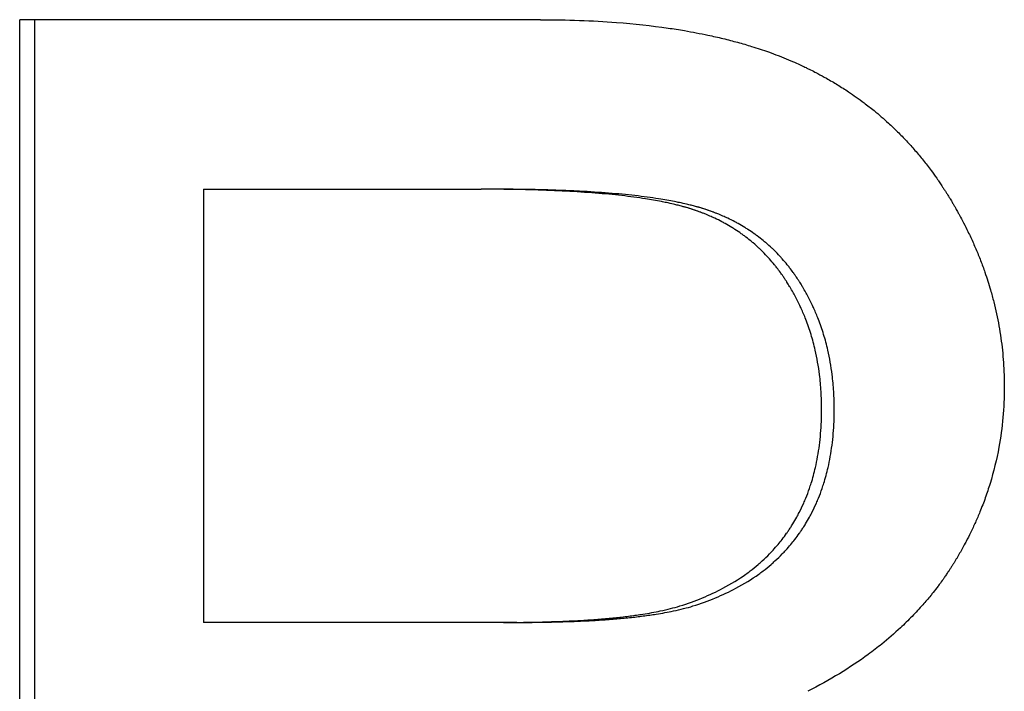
# Paper-space layout 'Layout1' of a CAD drawing. Extents: x -4 to 4, y -0.26 to 6.92.
# Tile 2 of 9: x -0.8 to -0.63, y 1.01 to 1.12. Entities that reach past the tile are written whole.
import ezdxf

# ---------------------------------------------------------------- set-up
doc = ezdxf.new("R2010")
doc.units = 0
doc.header["$MEASUREMENT"] = 0
doc.layers.get('0').update_dxf_attribs({"linetype": 'CONTINUOUS'})

psp = doc.layouts.get("Layout1")

# ---------------------------------------------------------------- linework, layer by layer
for p, q in [((-0.70865, 1.1249), (-0.79939, 1.1249)), ((-0.79939, 0.8749), (-0.79939, 1.1249)), ((-0.76738, 1.09537), (-0.76738, 1.01991)), ((-0.76738, 1.09537), (-0.71902, 1.09537)), ((-0.71662, 1.09537), (-0.71902, 1.09537)), ((-0.71513, 1.01991), (-0.76738, 1.01991)), ((-0.71275, 1.01991), (-0.71513, 1.01991))]:
    psp.add_line(p, q)
psp.add_open_spline([(-0.79673, 0.8749), (-0.79673, 0.95824), (-0.79673, 1.04157), (-0.79673, 1.1249)], degree=3)
for points, knots in [([(-0.70865, 1.1249), (-0.70634, 1.1249), (-0.70408, 1.12487), (-0.70188, 1.12479), (-0.69968, 1.12471), (-0.69753, 1.12459), (-0.69544, 1.12443), (-0.69231, 1.12419), (-0.6893, 1.12386), (-0.68642, 1.12345), (-0.68546, 1.12331), (-0.68452, 1.12316), (-0.68359, 1.123), (-0.68219, 1.12276), (-0.68082, 1.1225), (-0.67949, 1.12222), (-0.67904, 1.12212), (-0.6786, 1.12203), (-0.67817, 1.12193), (-0.67729, 1.12173), (-0.67643, 1.12152), (-0.67558, 1.1213), (-0.67516, 1.12119), (-0.67474, 1.12108), (-0.67432, 1.12097), (-0.67349, 1.12074), (-0.67267, 1.1205), (-0.67187, 1.12025), (-0.67087, 1.11994), (-0.66988, 1.11962), (-0.66892, 1.11928), (-0.66835, 1.11907), (-0.66778, 1.11886), (-0.66722, 1.11864), (-0.66703, 1.11857), (-0.66684, 1.1185), (-0.66666, 1.11843), (-0.6661, 1.11821), (-0.66556, 1.11798), (-0.66502, 1.11775), (-0.66493, 1.11771), (-0.66484, 1.11767), (-0.66475, 1.11764), (-0.6643, 1.11744), (-0.66386, 1.11724), (-0.66342, 1.11704), (-0.66334, 1.117), (-0.66325, 1.11696), (-0.66316, 1.11692), (-0.6629, 1.1168), (-0.66264, 1.11668), (-0.66238, 1.11655), (-0.66221, 1.11647), (-0.66204, 1.11638), (-0.66186, 1.1163), (-0.66152, 1.11613), (-0.66118, 1.11596), (-0.66084, 1.11578), (-0.66067, 1.1157), (-0.66051, 1.11561), (-0.66034, 1.11552), (-0.65983, 1.11525), (-0.65934, 1.11498), (-0.65884, 1.1147), (-0.65852, 1.11452), (-0.65819, 1.11433), (-0.65787, 1.11414), (-0.65722, 1.11376), (-0.65658, 1.11337), (-0.65595, 1.11297), (-0.65564, 1.11276), (-0.65533, 1.11256), (-0.65502, 1.11235), (-0.65409, 1.11174), (-0.65318, 1.11109), (-0.65229, 1.11043), (-0.6517, 1.10998), (-0.65112, 1.10953), (-0.65055, 1.10906), (-0.64969, 1.10837), (-0.64886, 1.10764), (-0.64804, 1.1069), (-0.64777, 1.10665), (-0.6475, 1.1064), (-0.64724, 1.10615), (-0.6467, 1.10564), (-0.64618, 1.10512), (-0.64567, 1.10459), (-0.64541, 1.10433), (-0.64516, 1.10406), (-0.6449, 1.10379), (-0.6444, 1.10325), (-0.6439, 1.1027), (-0.64342, 1.10214), (-0.64317, 1.10186), (-0.64293, 1.10158), (-0.6427, 1.10129), (-0.64222, 1.10072), (-0.64175, 1.10014), (-0.6413, 1.09955), (-0.64107, 1.09926), (-0.64084, 1.09896), (-0.64062, 1.09866), (-0.64028, 1.0982), (-0.63995, 1.09775), (-0.63963, 1.09728), (-0.63952, 1.09713), (-0.63941, 1.09697), (-0.63931, 1.09682), (-0.63915, 1.09658), (-0.63899, 1.09635), (-0.63883, 1.09611), (-0.63878, 1.09603), (-0.63872, 1.09595), (-0.63867, 1.09587), (-0.63857, 1.09572), (-0.63846, 1.09556), (-0.63836, 1.0954), (-0.63831, 1.09532), (-0.63826, 1.09524), (-0.6382, 1.09516), (-0.6381, 1.095), (-0.638, 1.09483), (-0.6379, 1.09467), (-0.63785, 1.09459), (-0.6378, 1.09451), (-0.63774, 1.09443), (-0.63764, 1.09427), (-0.63754, 1.0941), (-0.63744, 1.09394), (-0.63739, 1.09386), (-0.63734, 1.09378), (-0.63729, 1.09369), (-0.63715, 1.09345), (-0.637, 1.0932), (-0.63685, 1.09296), (-0.63676, 1.09279), (-0.63666, 1.09263), (-0.63657, 1.09246), (-0.63652, 1.09238), (-0.63647, 1.0923), (-0.63642, 1.09222), (-0.63628, 1.09197), (-0.63614, 1.09172), (-0.636, 1.09147), (-0.63591, 1.09131), (-0.63582, 1.09114), (-0.63573, 1.09098), (-0.63555, 1.09065), (-0.63537, 1.09032), (-0.6352, 1.08999), (-0.63511, 1.08982), (-0.63502, 1.08965), (-0.63494, 1.08949), (-0.63468, 1.08899), (-0.63443, 1.08849), (-0.63418, 1.08799), (-0.63402, 1.08765), (-0.63386, 1.08732), (-0.63371, 1.08699), (-0.63339, 1.08632), (-0.63309, 1.08564), (-0.63281, 1.08497), (-0.63266, 1.08463), (-0.63252, 1.0843), (-0.63239, 1.08396), (-0.63211, 1.08328), (-0.63185, 1.0826), (-0.6316, 1.08192), (-0.63147, 1.08158), (-0.63135, 1.08124), (-0.63123, 1.0809), (-0.63088, 1.07988), (-0.63055, 1.07885), (-0.63025, 1.07782), (-0.63005, 1.07713), (-0.62986, 1.07644), (-0.62969, 1.07574), (-0.62934, 1.07436), (-0.62904, 1.07296), (-0.62879, 1.07156), (-0.62866, 1.07086), (-0.62855, 1.07015), (-0.62845, 1.06945), (-0.62825, 1.06804), (-0.6281, 1.06662), (-0.628, 1.06519), (-0.6279, 1.06376), (-0.62785, 1.06233), (-0.62785, 1.06088)], [0, 0, 0, 0, 0.125, 0.125, 0.125, 0.25, 0.25, 0.25, 0.4375, 0.4375, 0.4375, 0.5, 0.5, 0.5, 0.59375, 0.59375, 0.59375, 0.625, 0.625, 0.625, 0.6875, 0.6875, 0.6875, 0.71875, 0.71875, 0.71875, 0.78125, 0.78125, 0.78125, 0.859375, 0.859375, 0.859375, 0.90625, 0.90625, 0.90625, 0.921875, 0.921875, 0.921875, 0.96875, 0.96875, 0.96875, 0.976562, 0.976562, 0.976562, 1.015625, 1.015625, 1.015625, 1.023438, 1.023438, 1.023438, 1.046875, 1.046875, 1.046875, 1.0625, 1.0625, 1.0625, 1.09375, 1.09375, 1.09375, 1.109375, 1.109375, 1.109375, 1.15625, 1.15625, 1.15625, 1.1875, 1.1875, 1.1875, 1.25, 1.25, 1.25, 1.28125, 1.28125, 1.28125, 1.375, 1.375, 1.375, 1.4375, 1.4375, 1.4375, 1.53125, 1.53125, 1.53125, 1.5625, 1.5625, 1.5625, 1.625, 1.625, 1.625, 1.65625, 1.65625, 1.65625, 1.71875, 1.71875, 1.71875, 1.75, 1.75, 1.75, 1.8125, 1.8125, 1.8125, 1.84375, 1.84375, 1.84375, 1.890625, 1.890625, 1.890625, 1.90625, 1.90625, 1.90625, 1.929688, 1.929688, 1.929688, 1.9375, 1.9375, 1.9375, 1.953125, 1.953125, 1.953125, 1.960938, 1.960938, 1.960938, 1.976562, 1.976562, 1.976562, 1.984375, 1.984375, 1.984375, 2, 2, 2, 2.007812, 2.007812, 2.007812, 2.03125, 2.03125, 2.03125, 2.046875, 2.046875, 2.046875, 2.054688, 2.054688, 2.054688, 2.078125, 2.078125, 2.078125, 2.09375, 2.09375, 2.09375, 2.125, 2.125, 2.125, 2.140625, 2.140625, 2.140625, 2.1875, 2.1875, 2.1875, 2.21875, 2.21875, 2.21875, 2.28125, 2.28125, 2.28125, 2.3125, 2.3125, 2.3125, 2.375, 2.375, 2.375, 2.40625, 2.40625, 2.40625, 2.5, 2.5, 2.5, 2.5625, 2.5625, 2.5625, 2.6875, 2.6875, 2.6875, 2.75, 2.75, 2.75, 2.875, 2.875, 2.875, 3, 3, 3, 3]), ([(-0.65968, 1.05707), (-0.65968, 1.0581), (-0.65971, 1.05912), (-0.65977, 1.06012), (-0.65983, 1.06112), (-0.65992, 1.06211), (-0.66004, 1.06308), (-0.66022, 1.06453), (-0.66048, 1.06595), (-0.6608, 1.06734), (-0.6609, 1.0678), (-0.66102, 1.06826), (-0.66114, 1.06872), (-0.66138, 1.06963), (-0.66166, 1.07052), (-0.66196, 1.0714), (-0.66211, 1.07184), (-0.66227, 1.07227), (-0.66244, 1.0727), (-0.66269, 1.07335), (-0.66296, 1.07399), (-0.66325, 1.07462), (-0.66334, 1.07483), (-0.66344, 1.07504), (-0.66354, 1.07525), (-0.66384, 1.07587), (-0.66415, 1.07649), (-0.66448, 1.07709), (-0.66454, 1.07719), (-0.66459, 1.07729), (-0.66465, 1.0774), (-0.66482, 1.0777), (-0.66499, 1.078), (-0.66517, 1.07829), (-0.6652, 1.07834), (-0.66523, 1.07839), (-0.66526, 1.07844), (-0.66541, 1.07869), (-0.66556, 1.07894), (-0.66571, 1.07918), (-0.66574, 1.07923), (-0.66578, 1.07928), (-0.66581, 1.07933), (-0.6659, 1.07947), (-0.66599, 1.07962), (-0.66609, 1.07976), (-0.66615, 1.07985), (-0.66622, 1.07995), (-0.66628, 1.08004), (-0.66631, 1.08009), (-0.66634, 1.08014), (-0.66638, 1.08018), (-0.66647, 1.08033), (-0.66657, 1.08047), (-0.66667, 1.0806), (-0.66674, 1.0807), (-0.6668, 1.08079), (-0.66687, 1.08088), (-0.66707, 1.08115), (-0.66727, 1.08142), (-0.66748, 1.08169), (-0.66762, 1.08187), (-0.66776, 1.08204), (-0.6679, 1.08222), (-0.66818, 1.08256), (-0.66847, 1.0829), (-0.66876, 1.08323), (-0.66891, 1.0834), (-0.66906, 1.08356), (-0.66921, 1.08373), (-0.66951, 1.08405), (-0.66982, 1.08437), (-0.67013, 1.08467), (-0.67029, 1.08483), (-0.67045, 1.08498), (-0.67061, 1.08513), (-0.67093, 1.08543), (-0.67126, 1.08572), (-0.67159, 1.08601), (-0.67176, 1.08615), (-0.67193, 1.08629), (-0.6721, 1.08643), (-0.67244, 1.08671), (-0.67278, 1.08698), (-0.67314, 1.08724), (-0.67331, 1.08737), (-0.67349, 1.0875), (-0.67367, 1.08763), (-0.67403, 1.08788), (-0.67439, 1.08813), (-0.67477, 1.08837), (-0.67495, 1.08849), (-0.67514, 1.08861), (-0.67533, 1.08872), (-0.67571, 1.08895), (-0.67609, 1.08918), (-0.67648, 1.08939), (-0.67668, 1.0895), (-0.67687, 1.08961), (-0.67707, 1.08971), (-0.67747, 1.08992), (-0.67787, 1.09012), (-0.67828, 1.09031), (-0.67849, 1.09041), (-0.6787, 1.09051), (-0.6789, 1.0906), (-0.67922, 1.09074), (-0.67953, 1.09087), (-0.67985, 1.091), (-0.67996, 1.09105), (-0.68007, 1.09109), (-0.68017, 1.09113), (-0.68033, 1.0912), (-0.6805, 1.09126), (-0.68066, 1.09132), (-0.68071, 1.09134), (-0.68077, 1.09136), (-0.68082, 1.09138), (-0.68093, 1.09142), (-0.68104, 1.09146), (-0.68115, 1.0915), (-0.6812, 1.09152), (-0.68126, 1.09154), (-0.68131, 1.09156), (-0.68142, 1.0916), (-0.68153, 1.09164), (-0.68165, 1.09168), (-0.6817, 1.0917), (-0.68176, 1.09171), (-0.68181, 1.09173), (-0.68192, 1.09177), (-0.68204, 1.09181), (-0.68215, 1.09184), (-0.6822, 1.09186), (-0.68226, 1.09188), (-0.68232, 1.0919), (-0.68243, 1.09194), (-0.68254, 1.09197), (-0.68266, 1.09201), (-0.68272, 1.09203), (-0.68278, 1.09204), (-0.68284, 1.09206), (-0.68295, 1.0921), (-0.68307, 1.09213), (-0.68319, 1.09217), (-0.68325, 1.09218), (-0.68331, 1.0922), (-0.68337, 1.09222), (-0.68355, 1.09227), (-0.68374, 1.09232), (-0.68392, 1.09237), (-0.68405, 1.09241), (-0.68417, 1.09244), (-0.6843, 1.09247), (-0.68456, 1.09254), (-0.68481, 1.09261), (-0.68508, 1.09267), (-0.68521, 1.0927), (-0.68534, 1.09273), (-0.68548, 1.09277), (-0.68588, 1.09286), (-0.6863, 1.09295), (-0.68672, 1.09304), (-0.68701, 1.0931), (-0.6873, 1.09316), (-0.68759, 1.09322), (-0.68847, 1.09339), (-0.6894, 1.09355), (-0.69038, 1.0937), (-0.69102, 1.0938), (-0.69169, 1.0939), (-0.69238, 1.09399), (-0.69376, 1.09418), (-0.69521, 1.09434), (-0.69675, 1.09449), (-0.69752, 1.09456), (-0.69831, 1.09463), (-0.69912, 1.09469), (-0.70073, 1.09482), (-0.70243, 1.09493), (-0.70421, 1.09503), (-0.70509, 1.09507), (-0.706, 1.09511), (-0.70693, 1.09515), (-0.70879, 1.09522), (-0.71072, 1.09528), (-0.71274, 1.09531), (-0.71475, 1.09535), (-0.71684, 1.09537), (-0.71902, 1.09537)], [0, 0, 0, 0, 0.125, 0.125, 0.125, 0.25, 0.25, 0.25, 0.4375, 0.4375, 0.4375, 0.5, 0.5, 0.5, 0.625, 0.625, 0.625, 0.6875, 0.6875, 0.6875, 0.78125, 0.78125, 0.78125, 0.8125, 0.8125, 0.8125, 0.90625, 0.90625, 0.90625, 0.921875, 0.921875, 0.921875, 0.96875, 0.96875, 0.96875, 0.976562, 0.976562, 0.976562, 1.015625, 1.015625, 1.015625, 1.023438, 1.023438, 1.023438, 1.046875, 1.046875, 1.046875, 1.0625, 1.0625, 1.0625, 1.070312, 1.070312, 1.070312, 1.09375, 1.09375, 1.09375, 1.109375, 1.109375, 1.109375, 1.15625, 1.15625, 1.15625, 1.1875, 1.1875, 1.1875, 1.25, 1.25, 1.25, 1.28125, 1.28125, 1.28125, 1.34375, 1.34375, 1.34375, 1.375, 1.375, 1.375, 1.4375, 1.4375, 1.4375, 1.46875, 1.46875, 1.46875, 1.53125, 1.53125, 1.53125, 1.5625, 1.5625, 1.5625, 1.625, 1.625, 1.625, 1.65625, 1.65625, 1.65625, 1.71875, 1.71875, 1.71875, 1.75, 1.75, 1.75, 1.8125, 1.8125, 1.8125, 1.84375, 1.84375, 1.84375, 1.890625, 1.890625, 1.890625, 1.90625, 1.90625, 1.90625, 1.929688, 1.929688, 1.929688, 1.9375, 1.9375, 1.9375, 1.953125, 1.953125, 1.953125, 1.960938, 1.960938, 1.960938, 1.976562, 1.976562, 1.976562, 1.984375, 1.984375, 1.984375, 2, 2, 2, 2.007812, 2.007812, 2.007812, 2.023438, 2.023438, 2.023438, 2.03125, 2.03125, 2.03125, 2.046875, 2.046875, 2.046875, 2.054688, 2.054688, 2.054688, 2.078125, 2.078125, 2.078125, 2.09375, 2.09375, 2.09375, 2.125, 2.125, 2.125, 2.140625, 2.140625, 2.140625, 2.1875, 2.1875, 2.1875, 2.21875, 2.21875, 2.21875, 2.3125, 2.3125, 2.3125, 2.375, 2.375, 2.375, 2.5, 2.5, 2.5, 2.5625, 2.5625, 2.5625, 2.6875, 2.6875, 2.6875, 2.75, 2.75, 2.75, 2.875, 2.875, 2.875, 3, 3, 3, 3]), ([(-0.65748, 1.05707), (-0.65748, 1.0581), (-0.65751, 1.05912), (-0.65757, 1.06012), (-0.65763, 1.06112), (-0.65772, 1.06211), (-0.65784, 1.06308), (-0.65802, 1.06453), (-0.65827, 1.06595), (-0.65859, 1.06734), (-0.6587, 1.0678), (-0.65881, 1.06826), (-0.65894, 1.06872), (-0.65918, 1.06963), (-0.65945, 1.07052), (-0.65976, 1.0714), (-0.65991, 1.07184), (-0.66007, 1.07227), (-0.66023, 1.0727), (-0.66049, 1.07335), (-0.66075, 1.07399), (-0.66104, 1.07462), (-0.66113, 1.07483), (-0.66123, 1.07504), (-0.66133, 1.07525), (-0.66162, 1.07587), (-0.66194, 1.07649), (-0.66227, 1.07709), (-0.66232, 1.07719), (-0.66238, 1.07729), (-0.66244, 1.0774), (-0.6626, 1.0777), (-0.66278, 1.078), (-0.66295, 1.07829), (-0.66298, 1.07834), (-0.66301, 1.07839), (-0.66304, 1.07844), (-0.66319, 1.07869), (-0.66334, 1.07894), (-0.66349, 1.07918), (-0.66353, 1.07923), (-0.66356, 1.07928), (-0.66359, 1.07933), (-0.66368, 1.07947), (-0.66377, 1.07962), (-0.66387, 1.07976), (-0.66393, 1.07985), (-0.664, 1.07995), (-0.66406, 1.08004), (-0.66409, 1.08009), (-0.66412, 1.08014), (-0.66416, 1.08018), (-0.66425, 1.08033), (-0.66435, 1.08047), (-0.66445, 1.0806), (-0.66451, 1.0807), (-0.66458, 1.08079), (-0.66465, 1.08088), (-0.66484, 1.08115), (-0.66505, 1.08142), (-0.66525, 1.08169), (-0.66539, 1.08187), (-0.66553, 1.08204), (-0.66567, 1.08222), (-0.66595, 1.08256), (-0.66624, 1.0829), (-0.66653, 1.08323), (-0.66668, 1.0834), (-0.66683, 1.08356), (-0.66698, 1.08373), (-0.66728, 1.08405), (-0.66759, 1.08437), (-0.6679, 1.08467), (-0.66806, 1.08483), (-0.66822, 1.08498), (-0.66837, 1.08513), (-0.66869, 1.08543), (-0.66902, 1.08572), (-0.66935, 1.08601), (-0.66952, 1.08615), (-0.66969, 1.08629), (-0.66986, 1.08643), (-0.67019, 1.08671), (-0.67054, 1.08698), (-0.67089, 1.08724), (-0.67107, 1.08737), (-0.67124, 1.0875), (-0.67142, 1.08763), (-0.67178, 1.08788), (-0.67215, 1.08813), (-0.67252, 1.08837), (-0.6727, 1.08849), (-0.67289, 1.08861), (-0.67308, 1.08872), (-0.67345, 1.08895), (-0.67384, 1.08918), (-0.67423, 1.08939), (-0.67442, 1.0895), (-0.67462, 1.08961), (-0.67482, 1.08971), (-0.67521, 1.08992), (-0.67561, 1.09012), (-0.67602, 1.09031), (-0.67623, 1.09041), (-0.67643, 1.09051), (-0.67664, 1.0906), (-0.67695, 1.09074), (-0.67727, 1.09087), (-0.67759, 1.091), (-0.67769, 1.09105), (-0.6778, 1.09109), (-0.67791, 1.09113), (-0.67807, 1.0912), (-0.67823, 1.09126), (-0.67839, 1.09132), (-0.67844, 1.09134), (-0.6785, 1.09136), (-0.67855, 1.09138), (-0.67866, 1.09142), (-0.67877, 1.09146), (-0.67888, 1.0915), (-0.67893, 1.09152), (-0.67899, 1.09154), (-0.67904, 1.09156), (-0.67915, 1.0916), (-0.67926, 1.09164), (-0.67937, 1.09168), (-0.67943, 1.0917), (-0.67948, 1.09171), (-0.67954, 1.09173), (-0.67965, 1.09177), (-0.67976, 1.09181), (-0.67987, 1.09184), (-0.67993, 1.09186), (-0.67999, 1.09188), (-0.68004, 1.0919), (-0.68016, 1.09194), (-0.68027, 1.09197), (-0.68039, 1.09201), (-0.68044, 1.09203), (-0.6805, 1.09204), (-0.68056, 1.09206), (-0.68068, 1.0921), (-0.68079, 1.09213), (-0.68091, 1.09217), (-0.68097, 1.09218), (-0.68103, 1.0922), (-0.68109, 1.09222), (-0.68127, 1.09227), (-0.68146, 1.09232), (-0.68164, 1.09237), (-0.68177, 1.09241), (-0.68189, 1.09244), (-0.68202, 1.09247), (-0.68227, 1.09254), (-0.68253, 1.09261), (-0.68279, 1.09267), (-0.68293, 1.0927), (-0.68306, 1.09273), (-0.68319, 1.09277), (-0.6836, 1.09286), (-0.68401, 1.09295), (-0.68444, 1.09304), (-0.68472, 1.0931), (-0.68501, 1.09316), (-0.6853, 1.09322), (-0.68618, 1.09339), (-0.6871, 1.09355), (-0.68807, 1.0937), (-0.68872, 1.0938), (-0.68939, 1.0939), (-0.69007, 1.09399), (-0.69145, 1.09418), (-0.6929, 1.09434), (-0.69443, 1.09449), (-0.6952, 1.09456), (-0.69598, 1.09463), (-0.69679, 1.09469), (-0.6984, 1.09482), (-0.70009, 1.09493), (-0.70186, 1.09503), (-0.70274, 1.09507), (-0.70365, 1.09511), (-0.70457, 1.09515), (-0.70642, 1.09522), (-0.70835, 1.09528), (-0.71036, 1.09531), (-0.71237, 1.09535), (-0.71445, 1.09537), (-0.71662, 1.09537)], [0, 0, 0, 0, 0.125, 0.125, 0.125, 0.25, 0.25, 0.25, 0.4375, 0.4375, 0.4375, 0.5, 0.5, 0.5, 0.625, 0.625, 0.625, 0.6875, 0.6875, 0.6875, 0.78125, 0.78125, 0.78125, 0.8125, 0.8125, 0.8125, 0.90625, 0.90625, 0.90625, 0.921875, 0.921875, 0.921875, 0.96875, 0.96875, 0.96875, 0.976562, 0.976562, 0.976562, 1.015625, 1.015625, 1.015625, 1.023438, 1.023438, 1.023438, 1.046875, 1.046875, 1.046875, 1.0625, 1.0625, 1.0625, 1.070312, 1.070312, 1.070312, 1.09375, 1.09375, 1.09375, 1.109375, 1.109375, 1.109375, 1.15625, 1.15625, 1.15625, 1.1875, 1.1875, 1.1875, 1.25, 1.25, 1.25, 1.28125, 1.28125, 1.28125, 1.34375, 1.34375, 1.34375, 1.375, 1.375, 1.375, 1.4375, 1.4375, 1.4375, 1.46875, 1.46875, 1.46875, 1.53125, 1.53125, 1.53125, 1.5625, 1.5625, 1.5625, 1.625, 1.625, 1.625, 1.65625, 1.65625, 1.65625, 1.71875, 1.71875, 1.71875, 1.75, 1.75, 1.75, 1.8125, 1.8125, 1.8125, 1.84375, 1.84375, 1.84375, 1.890625, 1.890625, 1.890625, 1.90625, 1.90625, 1.90625, 1.929688, 1.929688, 1.929688, 1.9375, 1.9375, 1.9375, 1.953125, 1.953125, 1.953125, 1.960938, 1.960938, 1.960938, 1.976562, 1.976562, 1.976562, 1.984375, 1.984375, 1.984375, 2, 2, 2, 2.007812, 2.007812, 2.007812, 2.023438, 2.023438, 2.023438, 2.03125, 2.03125, 2.03125, 2.046875, 2.046875, 2.046875, 2.054688, 2.054688, 2.054688, 2.078125, 2.078125, 2.078125, 2.09375, 2.09375, 2.09375, 2.125, 2.125, 2.125, 2.140625, 2.140625, 2.140625, 2.1875, 2.1875, 2.1875, 2.21875, 2.21875, 2.21875, 2.3125, 2.3125, 2.3125, 2.375, 2.375, 2.375, 2.5, 2.5, 2.5, 2.5625, 2.5625, 2.5625, 2.6875, 2.6875, 2.6875, 2.75, 2.75, 2.75, 2.875, 2.875, 2.875, 3, 3, 3, 3]), ([(-0.62785, 1.06088), (-0.62785, 1.0591), (-0.62793, 1.05734), (-0.62809, 1.0556), (-0.62824, 1.05385), (-0.62848, 1.05213), (-0.62879, 1.05042), (-0.62919, 1.04829), (-0.6297, 1.04618), (-0.63034, 1.0441), (-0.63047, 1.04368), (-0.6306, 1.04327), (-0.63074, 1.04285), (-0.63101, 1.04203), (-0.6313, 1.0412), (-0.63162, 1.04039), (-0.63178, 1.03998), (-0.63194, 1.03957), (-0.6321, 1.03916), (-0.63235, 1.03855), (-0.63262, 1.03794), (-0.63289, 1.03734), (-0.63316, 1.03673), (-0.63344, 1.03613), (-0.63374, 1.03553), (-0.63398, 1.03503), (-0.63423, 1.03453), (-0.6345, 1.03403), (-0.63455, 1.03393), (-0.6346, 1.03383), (-0.63465, 1.03373), (-0.63489, 1.03329), (-0.63513, 1.03284), (-0.63538, 1.0324), (-0.63547, 1.03225), (-0.63555, 1.0321), (-0.63563, 1.03195), (-0.6358, 1.03166), (-0.63598, 1.03136), (-0.63615, 1.03107), (-0.63624, 1.03092), (-0.63633, 1.03077), (-0.63641, 1.03063), (-0.6365, 1.03048), (-0.63659, 1.03033), (-0.63668, 1.03019), (-0.63677, 1.03004), (-0.63686, 1.0299), (-0.63696, 1.02975), (-0.63705, 1.02961), (-0.63714, 1.02946), (-0.63723, 1.02932), (-0.63726, 1.02927), (-0.63729, 1.02922), (-0.63733, 1.02918), (-0.63742, 1.02903), (-0.63751, 1.02889), (-0.63761, 1.02875), (-0.63767, 1.02865), (-0.63774, 1.02856), (-0.6378, 1.02846), (-0.63793, 1.02827), (-0.63806, 1.02808), (-0.63819, 1.02789), (-0.63825, 1.0278), (-0.63832, 1.02771), (-0.63838, 1.02761), (-0.63858, 1.02733), (-0.63878, 1.02705), (-0.63899, 1.02677), (-0.63912, 1.02659), (-0.63926, 1.02641), (-0.6394, 1.02622), (-0.63967, 1.02585), (-0.63995, 1.02549), (-0.64024, 1.02513), (-0.64038, 1.02495), (-0.64053, 1.02477), (-0.64067, 1.02459), (-0.64111, 1.02405), (-0.64156, 1.02352), (-0.64202, 1.023), (-0.64233, 1.02265), (-0.64264, 1.02231), (-0.64296, 1.02197), (-0.64359, 1.02128), (-0.64424, 1.02061), (-0.64492, 1.01995), (-0.64526, 1.01962), (-0.6456, 1.01929), (-0.64595, 1.01897), (-0.64699, 1.018), (-0.64808, 1.01705), (-0.64921, 1.01614), (-0.64997, 1.01553), (-0.65075, 1.01493), (-0.65155, 1.01434), (-0.65314, 1.01317), (-0.65482, 1.01205), (-0.65657, 1.01098), (-0.65833, 1.00991), (-0.66017, 1.00888), (-0.66209, 1.00791)], [0, 0, 0, 0, 0.166667, 0.166667, 0.166667, 0.333333, 0.333333, 0.333333, 0.541667, 0.541667, 0.541667, 0.583333, 0.583333, 0.583333, 0.666667, 0.666667, 0.666667, 0.708333, 0.708333, 0.708333, 0.770833, 0.770833, 0.770833, 0.833333, 0.833333, 0.833333, 0.885417, 0.885417, 0.885417, 0.895833, 0.895833, 0.895833, 0.942708, 0.942708, 0.942708, 0.958333, 0.958333, 0.958333, 0.989583, 0.989583, 0.989583, 1.005208, 1.005208, 1.005208, 1.020833, 1.020833, 1.020833, 1.036458, 1.036458, 1.036458, 1.052083, 1.052083, 1.052083, 1.057292, 1.057292, 1.057292, 1.072917, 1.072917, 1.072917, 1.083333, 1.083333, 1.083333, 1.104167, 1.104167, 1.104167, 1.114583, 1.114583, 1.114583, 1.145833, 1.145833, 1.145833, 1.166667, 1.166667, 1.166667, 1.208333, 1.208333, 1.208333, 1.229167, 1.229167, 1.229167, 1.291667, 1.291667, 1.291667, 1.333333, 1.333333, 1.333333, 1.416667, 1.416667, 1.416667, 1.458333, 1.458333, 1.458333, 1.583333, 1.583333, 1.583333, 1.666667, 1.666667, 1.666667, 1.833333, 1.833333, 1.833333, 2, 2, 2, 2]), ([(-0.68437, 1.02277), (-0.68301, 1.02319), (-0.68171, 1.02366), (-0.68046, 1.02418), (-0.67921, 1.02469), (-0.67802, 1.02525), (-0.67688, 1.02585), (-0.67546, 1.02661), (-0.67412, 1.02743), (-0.67287, 1.02832), (-0.67262, 1.0285), (-0.67238, 1.02869), (-0.67213, 1.02887), (-0.67165, 1.02924), (-0.67118, 1.02962), (-0.67072, 1.03001), (-0.67049, 1.03021), (-0.67027, 1.03041), (-0.67004, 1.03061), (-0.6696, 1.03101), (-0.66917, 1.03142), (-0.66876, 1.03185), (-0.66855, 1.03206), (-0.66834, 1.03228), (-0.66814, 1.0325), (-0.66784, 1.03282), (-0.66755, 1.03316), (-0.66726, 1.0335), (-0.66703, 1.03378), (-0.66679, 1.03407), (-0.66657, 1.03436), (-0.66629, 1.03471), (-0.66603, 1.03507), (-0.66577, 1.03543), (-0.66573, 1.03549), (-0.66569, 1.03555), (-0.66564, 1.03561), (-0.66552, 1.0358), (-0.66539, 1.03598), (-0.66527, 1.03617), (-0.66515, 1.03635), (-0.66503, 1.03654), (-0.66491, 1.03673), (-0.66483, 1.03685), (-0.66475, 1.03698), (-0.66467, 1.03711), (-0.66444, 1.03749), (-0.66422, 1.03787), (-0.664, 1.03827), (-0.66385, 1.03853), (-0.66371, 1.03879), (-0.66358, 1.03906), (-0.6633, 1.03959), (-0.66304, 1.04014), (-0.6628, 1.04069), (-0.66268, 1.04097), (-0.66256, 1.04125), (-0.66244, 1.04153), (-0.66221, 1.04209), (-0.662, 1.04267), (-0.66179, 1.04325), (-0.66169, 1.04355), (-0.6616, 1.04384), (-0.6615, 1.04414), (-0.66122, 1.04503), (-0.66097, 1.04595), (-0.66076, 1.04689), (-0.66061, 1.04752), (-0.66048, 1.04815), (-0.66037, 1.0488), (-0.66014, 1.0501), (-0.65996, 1.05143), (-0.65985, 1.05281), (-0.65973, 1.05419), (-0.65968, 1.05561), (-0.65968, 1.05707)], [0, 0, 0, 0, 0.166667, 0.166667, 0.166667, 0.333333, 0.333333, 0.333333, 0.541667, 0.541667, 0.541667, 0.583333, 0.583333, 0.583333, 0.666667, 0.666667, 0.666667, 0.708333, 0.708333, 0.708333, 0.791667, 0.791667, 0.791667, 0.833333, 0.833333, 0.833333, 0.895833, 0.895833, 0.895833, 0.947917, 0.947917, 0.947917, 1.010417, 1.010417, 1.010417, 1.020833, 1.020833, 1.020833, 1.052083, 1.052083, 1.052083, 1.083333, 1.083333, 1.083333, 1.104167, 1.104167, 1.104167, 1.166667, 1.166667, 1.166667, 1.208333, 1.208333, 1.208333, 1.291667, 1.291667, 1.291667, 1.333333, 1.333333, 1.333333, 1.416667, 1.416667, 1.416667, 1.458333, 1.458333, 1.458333, 1.583333, 1.583333, 1.583333, 1.666667, 1.666667, 1.666667, 1.833333, 1.833333, 1.833333, 2, 2, 2, 2]), ([(-0.68209, 1.02277), (-0.68074, 1.02319), (-0.67944, 1.02366), (-0.67819, 1.02418), (-0.67695, 1.02469), (-0.67576, 1.02525), (-0.67462, 1.02585), (-0.6732, 1.02661), (-0.67187, 1.02743), (-0.67063, 1.02832), (-0.67038, 1.0285), (-0.67014, 1.02869), (-0.66989, 1.02887), (-0.66941, 1.02924), (-0.66894, 1.02962), (-0.66848, 1.03001), (-0.66826, 1.03021), (-0.66803, 1.03041), (-0.66781, 1.03061), (-0.66737, 1.03101), (-0.66694, 1.03142), (-0.66653, 1.03185), (-0.66632, 1.03206), (-0.66612, 1.03228), (-0.66592, 1.0325), (-0.66562, 1.03282), (-0.66532, 1.03316), (-0.66504, 1.0335), (-0.6648, 1.03378), (-0.66457, 1.03407), (-0.66434, 1.03436), (-0.66407, 1.03471), (-0.66381, 1.03507), (-0.66355, 1.03543), (-0.66351, 1.03549), (-0.66347, 1.03555), (-0.66343, 1.03561), (-0.6633, 1.0358), (-0.66317, 1.03598), (-0.66305, 1.03617), (-0.66293, 1.03635), (-0.66281, 1.03654), (-0.66269, 1.03673), (-0.66261, 1.03685), (-0.66253, 1.03698), (-0.66246, 1.03711), (-0.66222, 1.03749), (-0.662, 1.03787), (-0.66179, 1.03827), (-0.66164, 1.03853), (-0.6615, 1.03879), (-0.66137, 1.03906), (-0.66109, 1.03959), (-0.66083, 1.04014), (-0.66059, 1.04069), (-0.66047, 1.04097), (-0.66035, 1.04125), (-0.66023, 1.04153), (-0.66, 1.04209), (-0.65979, 1.04267), (-0.65959, 1.04325), (-0.65949, 1.04355), (-0.65939, 1.04384), (-0.6593, 1.04414), (-0.65902, 1.04503), (-0.65877, 1.04595), (-0.65855, 1.04689), (-0.65841, 1.04752), (-0.65828, 1.04815), (-0.65817, 1.0488), (-0.65794, 1.0501), (-0.65776, 1.05143), (-0.65765, 1.05281), (-0.65753, 1.05419), (-0.65748, 1.05561), (-0.65748, 1.05707)], [0, 0, 0, 0, 0.166667, 0.166667, 0.166667, 0.333333, 0.333333, 0.333333, 0.541667, 0.541667, 0.541667, 0.583333, 0.583333, 0.583333, 0.666667, 0.666667, 0.666667, 0.708333, 0.708333, 0.708333, 0.791667, 0.791667, 0.791667, 0.833333, 0.833333, 0.833333, 0.895833, 0.895833, 0.895833, 0.947917, 0.947917, 0.947917, 1.010417, 1.010417, 1.010417, 1.020833, 1.020833, 1.020833, 1.052083, 1.052083, 1.052083, 1.083333, 1.083333, 1.083333, 1.104167, 1.104167, 1.104167, 1.166667, 1.166667, 1.166667, 1.208333, 1.208333, 1.208333, 1.291667, 1.291667, 1.291667, 1.333333, 1.333333, 1.333333, 1.416667, 1.416667, 1.416667, 1.458333, 1.458333, 1.458333, 1.583333, 1.583333, 1.583333, 1.666667, 1.666667, 1.666667, 1.833333, 1.833333, 1.833333, 2, 2, 2, 2]), ([(-0.71513, 1.01991), (-0.71275, 1.01991), (-0.71047, 1.01994), (-0.70831, 1.01999), (-0.70777, 1.02), (-0.70724, 1.02002), (-0.70672, 1.02004), (-0.70566, 1.02007), (-0.70464, 1.02011), (-0.70364, 1.02016), (-0.70315, 1.02018), (-0.70266, 1.0202), (-0.70217, 1.02023), (-0.7012, 1.02028), (-0.70026, 1.02034), (-0.69935, 1.02041), (-0.6989, 1.02044), (-0.69845, 1.02048), (-0.69801, 1.02051), (-0.69713, 1.02059), (-0.69627, 1.02066), (-0.69544, 1.02075), (-0.69503, 1.02079), (-0.69463, 1.02084), (-0.69423, 1.02088), (-0.69343, 1.02098), (-0.69266, 1.02108), (-0.69192, 1.02118), (-0.69155, 1.02124), (-0.69118, 1.02129), (-0.69083, 1.02135), (-0.68976, 1.02152), (-0.68875, 1.0217), (-0.68781, 1.0219), (-0.68655, 1.02216), (-0.6854, 1.02245), (-0.68437, 1.02277)], [0, 0, 0, 0, 0.166667, 0.166667, 0.166667, 0.208333, 0.208333, 0.208333, 0.291667, 0.291667, 0.291667, 0.333333, 0.333333, 0.333333, 0.416667, 0.416667, 0.416667, 0.458333, 0.458333, 0.458333, 0.541667, 0.541667, 0.541667, 0.583333, 0.583333, 0.583333, 0.666667, 0.666667, 0.666667, 0.708333, 0.708333, 0.708333, 0.833333, 0.833333, 0.833333, 1, 1, 1, 1]), ([(-0.71275, 1.01991), (-0.71037, 1.01991), (-0.70811, 1.01994), (-0.70595, 1.01999), (-0.70542, 1.02), (-0.70488, 1.02002), (-0.70436, 1.02004), (-0.70331, 1.02007), (-0.70229, 1.02011), (-0.7013, 1.02016), (-0.7008, 1.02018), (-0.70031, 1.0202), (-0.69983, 1.02023), (-0.69887, 1.02028), (-0.69793, 1.02034), (-0.69702, 1.02041), (-0.69657, 1.02044), (-0.69612, 1.02048), (-0.69568, 1.02051), (-0.6948, 1.02059), (-0.69395, 1.02066), (-0.69313, 1.02075), (-0.69271, 1.02079), (-0.69231, 1.02084), (-0.69191, 1.02088), (-0.69112, 1.02098), (-0.69035, 1.02108), (-0.68961, 1.02118), (-0.68924, 1.02124), (-0.68888, 1.02129), (-0.68852, 1.02135), (-0.68746, 1.02152), (-0.68645, 1.0217), (-0.68551, 1.0219), (-0.68426, 1.02216), (-0.68312, 1.02245), (-0.68209, 1.02277)], [0, 0, 0, 0, 0.166667, 0.166667, 0.166667, 0.208333, 0.208333, 0.208333, 0.291667, 0.291667, 0.291667, 0.333333, 0.333333, 0.333333, 0.416667, 0.416667, 0.416667, 0.458333, 0.458333, 0.458333, 0.541667, 0.541667, 0.541667, 0.583333, 0.583333, 0.583333, 0.666667, 0.666667, 0.666667, 0.708333, 0.708333, 0.708333, 0.833333, 0.833333, 0.833333, 1, 1, 1, 1])]:
    psp.add_open_spline(points, degree=3, knots=knots)

doc.saveas('drawing.dxf')
